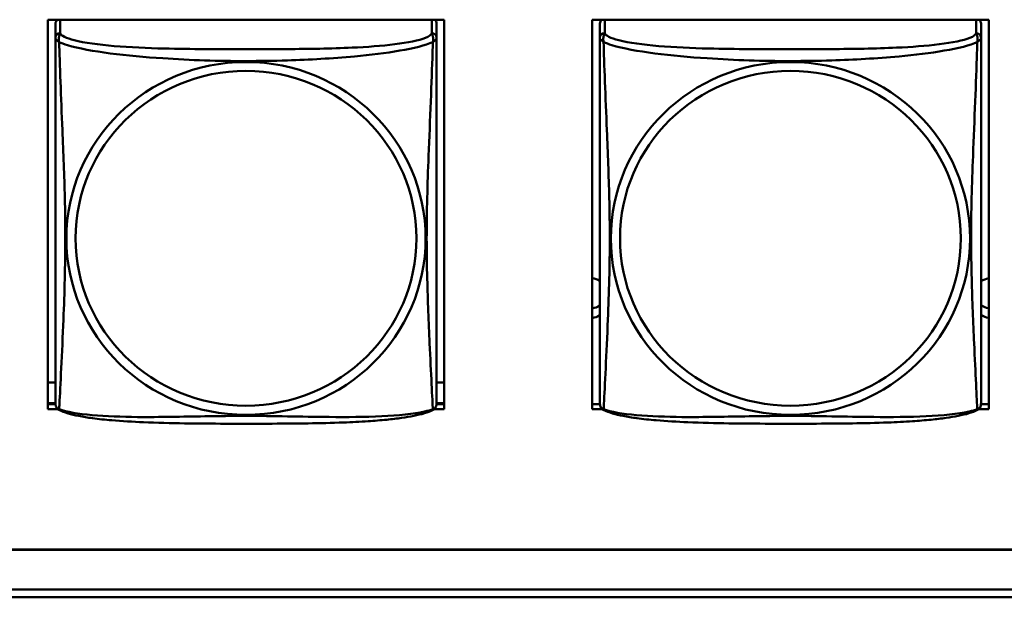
# Model space of a CAD drawing. Header units: inches. Extents: x 0.8 to 72.9, y -5.1 to 48.7.
# Tile 168 of 237: x 55.1 to 56.3, y 13.7 to 14.4. Entities that reach past the tile are written whole.
import ezdxf

# ---------------------------------------------------------------- set-up
doc = ezdxf.new("R2010")
doc.units = ezdxf.units.IN
doc.header["$MEASUREMENT"] = 0
doc.layers.add('Visible Edges(ROSSANSI)', color=7, linetype='Continuous', lineweight=50)
doc.layers.add('Visible Tangent Edges(ROSSANSI)', color=7, linetype='Continuous', lineweight=50)

msp = doc.modelspace()

# ---------------------------------------------------------------- linework, layer by layer
at = {"layer": 'Visible Edges(ROSSANSI)'}
for p, q in [((55.1471, 13.9242), (55.1471, 14.4067)), ((55.1471, 14.4067), (55.6386, 14.4067)), ((55.6386, 14.4067), (55.6386, 13.9242)), ((55.8221, 13.9242), (55.8221, 14.4067)), ((55.8221, 14.4067), (56.3136, 14.4067)), ((56.3136, 14.4067), (56.3136, 13.9242)), ((55.1566, 14.4019), (55.1566, 14.3843)), ((55.6291, 14.3843), (55.6291, 14.4019)), ((55.8316, 14.4019), (55.8316, 14.3843)), ((56.3041, 14.3843), (56.3041, 14.4019)), ((55.1566, 13.9572), (55.1471, 13.9572)), ((55.6386, 13.9572), (55.6291, 13.9572)), ((55.1566, 13.9315), (55.1471, 13.9315)), ((55.1471, 13.9303), (55.1567, 13.9303)), ((55.629, 13.9303), (55.6386, 13.9303)), ((55.6386, 13.9315), (55.6291, 13.9315)), ((55.8221, 13.9303), (55.8317, 13.9303)), ((56.304, 13.9303), (56.3136, 13.9303)), ((55.1594, 13.9242), (55.1471, 13.9242)), ((55.6386, 13.9242), (55.6263, 13.9242)), ((55.8344, 13.9242), (55.8221, 13.9242)), ((56.3136, 13.9242), (56.3013, 13.9242)), ((53.5756, 13.7502), (66.2455, 13.7502)), ((66.2455, 13.7498), (53.5756, 13.7498)), ((53.6256, 13.7007), (66.2833, 13.7007)), ((66.2833, 13.6909), (53.6256, 13.6909))]:
    msp.add_line(p, q, dxfattribs=at)
for centre, start, end in [((55.1704, 13.9313), 180, 189.1496), ((55.6153, 13.9313), 350.8504, 360), ((55.8454, 13.9313), 180, 189.1496), ((56.2903, 13.9313), 350.8504, 360)]:
    msp.add_arc(centre, 0.0138, start, end, dxfattribs=at)
for centre, major_axis, start_param, end_param in [((55.1625, 14.4019), (-0.00591, 0), 5.309116, 6.283185), ((55.6232, 14.4019), (0.00591, 0), 0, 0.974069), ((55.8375, 14.4019), (-0.00591, 0), 5.309116, 6.283185), ((56.2982, 14.4019), (0.00591, 0), 0, 0.974069), ((55.8181, 14.0617), (0.0255, 0), 1.012755, 1.414242), ((56.3181, 14.0617), (0.0255, 0), 1.749315, 2.154575), ((55.8181, 14.0737), (0.0255, 0), 4.868944, 5.27043), ((56.3181, 14.0737), (0.0255, 0), 4.12861, 4.533871), ((55.8181, 14.0617), (-0.0255, 0), 1.727351, 2.128837), ((56.3181, 14.0617), (-0.0255, 0), 0.987017, 1.392278)]:
    msp.add_ellipse(centre, major_axis=major_axis, ratio=0.981793, start_param=start_param, end_param=end_param, dxfattribs=at)
for points, knots in [([(55.1566, 14.3843), (55.1566, 14.3817), (55.1566, 14.3771), (55.1566, 14.371), (55.1566, 14.3597), (55.1566, 14.3433), (55.1566, 14.3255), (55.1566, 14.3076), (55.1566, 14.2884), (55.1566, 14.2693), (55.1566, 14.2421), (55.1566, 14.2149), (55.1566, 14.1882), (55.1566, 14.1714), (55.1566, 14.1548), (55.1566, 14.1382), (55.1566, 14.105), (55.1566, 14.0718), (55.1566, 14.0395), (55.1566, 13.9994), (55.1566, 13.959), (55.1566, 13.9403), (55.1566, 13.9346), (55.1566, 13.9314), (55.1566, 13.9313)], [0.325731, 0.325731, 0.325731, 0.325731, 0.404774, 0.404774, 0.404774, 0.550532, 0.550532, 0.550532, 0.69629, 0.69629, 0.69629, 0.902598, 0.902598, 0.902598, 1.03154, 1.03154, 1.03154, 1.289425, 1.289425, 1.289425, 1.610774, 1.610774, 1.610774, 1.710218, 1.710218, 1.710218, 1.710218]), ([(55.6291, 13.9313), (55.6291, 13.9313), (55.6291, 13.9322), (55.6291, 13.9339), (55.6291, 13.9385), (55.6291, 13.9495), (55.6291, 13.9633), (55.6291, 13.9771), (55.6291, 13.9937), (55.6291, 14.0111), (55.6291, 14.0357), (55.6291, 14.0621), (55.6291, 14.0885), (55.6291, 14.105), (55.6291, 14.1216), (55.6291, 14.1382), (55.6291, 14.1714), (55.6291, 14.2047), (55.6291, 14.2387), (55.6291, 14.281), (55.6291, 14.3268), (55.6291, 14.3584), (55.6291, 14.3708), (55.6291, 14.3802), (55.6291, 14.3843)], [0.352862, 0.352862, 0.352862, 0.352862, 0.404774, 0.404774, 0.404774, 0.550532, 0.550532, 0.550532, 0.69629, 0.69629, 0.69629, 0.902598, 0.902598, 0.902598, 1.03154, 1.03154, 1.03154, 1.289425, 1.289425, 1.289425, 1.610774, 1.610774, 1.610774, 1.73735, 1.73735, 1.73735, 1.73735]), ([(55.8316, 14.3843), (55.8316, 14.3817), (55.8316, 14.3771), (55.8316, 14.371), (55.8316, 14.3597), (55.8316, 14.3433), (55.8316, 14.3255), (55.8316, 14.3076), (55.8316, 14.2884), (55.8316, 14.2693), (55.8316, 14.2421), (55.8316, 14.2149), (55.8316, 14.1882), (55.8316, 14.1714), (55.8316, 14.1548), (55.8316, 14.1382), (55.8316, 14.105), (55.8316, 14.0718), (55.8316, 14.0395), (55.8316, 13.9994), (55.8316, 13.959), (55.8316, 13.9403), (55.8316, 13.9346), (55.8316, 13.9314), (55.8316, 13.9313)], [0.325731, 0.325731, 0.325731, 0.325731, 0.404774, 0.404774, 0.404774, 0.550532, 0.550532, 0.550532, 0.69629, 0.69629, 0.69629, 0.902598, 0.902598, 0.902598, 1.03154, 1.03154, 1.03154, 1.289425, 1.289425, 1.289425, 1.610774, 1.610774, 1.610774, 1.710218, 1.710218, 1.710218, 1.710218]), ([(56.3041, 13.9313), (56.3041, 13.9313), (56.3041, 13.9322), (56.3041, 13.9339), (56.3041, 13.9385), (56.3041, 13.9495), (56.3041, 13.9633), (56.3041, 13.9771), (56.3041, 13.9937), (56.3041, 14.0111), (56.3041, 14.0357), (56.3041, 14.0621), (56.3041, 14.0885), (56.3041, 14.105), (56.3041, 14.1216), (56.3041, 14.1382), (56.3041, 14.1714), (56.3041, 14.2047), (56.3041, 14.2387), (56.3041, 14.281), (56.3041, 14.3268), (56.3041, 14.3584), (56.3041, 14.3708), (56.3041, 14.3802), (56.3041, 14.3843)], [0.352862, 0.352862, 0.352862, 0.352862, 0.404774, 0.404774, 0.404774, 0.550532, 0.550532, 0.550532, 0.69629, 0.69629, 0.69629, 0.902598, 0.902598, 0.902598, 1.03154, 1.03154, 1.03154, 1.289425, 1.289425, 1.289425, 1.610774, 1.610774, 1.610774, 1.73735, 1.73735, 1.73735, 1.73735]), ([(55.1608, 13.9232), (55.1603, 13.9235), (55.1597, 13.9239), (55.1588, 13.9247), (55.1584, 13.9251), (55.1578, 13.926), (55.1576, 13.9265), (55.1572, 13.9273), (55.1571, 13.9277), (55.1569, 13.9285), (55.1568, 13.9288), (55.1568, 13.9291)], [0.02273771, 0.02273771, 0.02273771, 0.02273771, 0.02954865, 0.02954865, 0.03635958, 0.03635958, 0.04317052, 0.04317052, 0.04998146, 0.04998146, 0.0567924, 0.0567924, 0.0567924, 0.0567924]), ([(55.6249, 13.9232), (55.6254, 13.9235), (55.6259, 13.9239), (55.6268, 13.9247), (55.6272, 13.9251), (55.6278, 13.926), (55.6281, 13.9265), (55.6284, 13.9273), (55.6286, 13.9277), (55.6288, 13.9285), (55.6288, 13.9288), (55.6289, 13.9291)], [0.02273771, 0.02273771, 0.02273771, 0.02273771, 0.02954865, 0.02954865, 0.03635958, 0.03635958, 0.04317052, 0.04317052, 0.04998146, 0.04998146, 0.0567924, 0.0567924, 0.0567924, 0.0567924]), ([(55.8358, 13.9232), (55.8353, 13.9235), (55.8347, 13.9239), (55.8338, 13.9247), (55.8334, 13.9251), (55.8328, 13.926), (55.8326, 13.9265), (55.8322, 13.9273), (55.8321, 13.9277), (55.8319, 13.9285), (55.8318, 13.9288), (55.8318, 13.9291)], [0.02273771, 0.02273771, 0.02273771, 0.02273771, 0.02954865, 0.02954865, 0.03635958, 0.03635958, 0.04317052, 0.04317052, 0.04998146, 0.04998146, 0.0567924, 0.0567924, 0.0567924, 0.0567924]), ([(56.2999, 13.9232), (56.3004, 13.9235), (56.3009, 13.9239), (56.3018, 13.9247), (56.3022, 13.9251), (56.3028, 13.926), (56.3031, 13.9265), (56.3034, 13.9273), (56.3036, 13.9277), (56.3038, 13.9285), (56.3038, 13.9288), (56.3039, 13.9291)], [0.02273771, 0.02273771, 0.02273771, 0.02273771, 0.02954865, 0.02954865, 0.03635958, 0.03635958, 0.04317052, 0.04317052, 0.04998146, 0.04998146, 0.0567924, 0.0567924, 0.0567924, 0.0567924]), ([(55.6249, 13.9232), (55.6215, 13.9214), (55.618, 13.9201), (55.61, 13.9177), (55.6055, 13.9167), (55.596, 13.9148), (55.591, 13.914), (55.5799, 13.9124), (55.5737, 13.9116), (55.5598, 13.9103), (55.552, 13.9096), (55.5342, 13.9084), (55.524, 13.9079), (55.4991, 13.907), (55.4844, 13.9067), (55.4527, 13.9062), (55.4357, 13.9061), (55.4017, 13.906), (55.3847, 13.906), (55.3507, 13.9061), (55.3336, 13.9062), (55.2996, 13.9067), (55.2825, 13.9071), (55.2522, 13.9084), (55.2391, 13.9092), (55.2181, 13.911), (55.2101, 13.9118), (55.1965, 13.9137), (55.1908, 13.9146), (55.1807, 13.9166), (55.1763, 13.9176), (55.168, 13.92), (55.1643, 13.9214), (55.1608, 13.9232)], [-1.678204, -1.678204, -1.678204, -1.678204, -1.629815, -1.629815, -1.580861, -1.580861, -1.532583, -1.532583, -1.479316, -1.479316, -1.416961, -1.416961, -1.337799, -1.337799, -1.226353, -1.226353, -1.09702, -1.09702, -0.967687, -0.967687, -0.838354, -0.838354, -0.709022, -0.709022, -0.60577, -0.60577, -0.53827, -0.53827, -0.483941, -0.483941, -0.435529, -0.435529, -0.384876, -0.384876, -0.384876, -0.384876]), ([(56.2999, 13.9232), (56.2965, 13.9214), (56.293, 13.9201), (56.285, 13.9177), (56.2805, 13.9167), (56.271, 13.9148), (56.266, 13.914), (56.2549, 13.9124), (56.2487, 13.9116), (56.2348, 13.9103), (56.227, 13.9096), (56.2092, 13.9084), (56.199, 13.9079), (56.1741, 13.907), (56.1594, 13.9067), (56.1277, 13.9062), (56.1107, 13.9061), (56.0767, 13.906), (56.0597, 13.906), (56.0257, 13.9061), (56.0086, 13.9062), (55.9746, 13.9067), (55.9575, 13.9071), (55.9272, 13.9084), (55.9141, 13.9092), (55.8931, 13.911), (55.8851, 13.9118), (55.8715, 13.9137), (55.8658, 13.9146), (55.8557, 13.9166), (55.8513, 13.9176), (55.843, 13.92), (55.8393, 13.9214), (55.8358, 13.9232)], [-1.678204, -1.678204, -1.678204, -1.678204, -1.629815, -1.629815, -1.580861, -1.580861, -1.532583, -1.532583, -1.479316, -1.479316, -1.416961, -1.416961, -1.337799, -1.337799, -1.226353, -1.226353, -1.09702, -1.09702, -0.967687, -0.967687, -0.838354, -0.838354, -0.709022, -0.709022, -0.60577, -0.60577, -0.53827, -0.53827, -0.483941, -0.483941, -0.435529, -0.435529, -0.384876, -0.384876, -0.384876, -0.384876])]:
    msp.add_open_spline(points, degree=3, knots=knots, dxfattribs=at)
at = {"layer": 'Visible Tangent Edges(ROSSANSI)'}
for p, q in [((55.1625, 14.3901), (55.1625, 14.4067)), ((55.6232, 14.4067), (55.6232, 14.3901)), ((55.8375, 14.3901), (55.8375, 14.4067)), ((56.2982, 14.4067), (56.2982, 14.3901))]:
    msp.add_line(p, q, dxfattribs=at)
for centre, major_axis, start_param, end_param in [((55.1625, 14.3843), (-0.00591, 0), 4.712389, 6.283185), ((55.6232, 14.3843), (0.00591, 0), 0, 1.570796), ((55.8375, 14.3843), (-0.00591, 0), 4.712389, 6.283185), ((56.2982, 14.3843), (0.00591, 0), 0, 1.570796)]:
    msp.add_ellipse(centre, major_axis=major_axis, ratio=0.981793, start_param=start_param, end_param=end_param, dxfattribs=at)
for centre, major_axis in [((55.3928, 14.1356), (-0.2227, 0)), ((56.0678, 14.1356), (-0.2227, 0)), ((55.3928, 14.1358), (-0.2113, 0)), ((56.0678, 14.1358), (-0.2113, 0))]:
    msp.add_ellipse(centre, major_axis=major_axis, ratio=0.981793, dxfattribs=at)
for points, knots in [([(55.1566, 14.3843), (55.1566, 14.384), (55.1566, 14.3837), (55.1567, 14.3833), (55.1567, 14.3831), (55.1569, 14.3828), (55.1569, 14.3827), (55.1571, 14.3825), (55.1571, 14.3824), (55.1574, 14.3821), (55.1575, 14.382), (55.1581, 14.3814), (55.1586, 14.381), (55.1598, 14.3801), (55.1604, 14.3796), (55.1612, 14.379)], [-0.0844808, -0.0844808, -0.0844808, -0.0844808, -0.06943799, -0.06943799, -0.05587828, -0.05587828, -0.04740346, -0.04740346, -0.04210669, -0.04210669, -0.03151317, -0.03151317, -0.01456352, -0.01456352, 0.00026741, 0.00026741, 0.00026741, 0.00026741]), ([(55.1612, 14.379), (55.1609, 14.3801), (55.1608, 14.3811), (55.1608, 14.3831), (55.1608, 14.384), (55.161, 14.3853), (55.1611, 14.3858), (55.1612, 14.3864), (55.1613, 14.3866), (55.1615, 14.3871), (55.1616, 14.3874), (55.1618, 14.3881), (55.162, 14.3885), (55.1623, 14.3893), (55.1624, 14.3897), (55.1625, 14.3901)], [-0.00026741, -0.00026741, -0.00026741, -0.00026741, 0.01456352, 0.01456352, 0.03151317, 0.03151317, 0.04210669, 0.04210669, 0.04740346, 0.04740346, 0.05587828, 0.05587828, 0.06943799, 0.06943799, 0.0844808, 0.0844808, 0.0844808, 0.0844808]), ([(55.6232, 14.3901), (55.6226, 14.3881), (55.6198, 14.3861), (55.6154, 14.3843), (55.6073, 14.381), (55.5934, 14.3783), (55.5773, 14.3763), (55.5611, 14.3743), (55.5429, 14.373), (55.5243, 14.3721), (55.498, 14.3709), (55.4707, 14.3705), (55.4436, 14.3703), (55.4267, 14.3701), (55.4098, 14.3701), (55.3928, 14.3701), (55.359, 14.3701), (55.3251, 14.3702), (55.2914, 14.371), (55.2494, 14.3721), (55.2055, 14.3748), (55.1799, 14.3813), (55.1699, 14.3838), (55.1635, 14.3869), (55.1625, 14.3901)], [0.325731, 0.325731, 0.325731, 0.325731, 0.404774, 0.404774, 0.404774, 0.550532, 0.550532, 0.550532, 0.69629, 0.69629, 0.69629, 0.902598, 0.902598, 0.902598, 1.03154, 1.03154, 1.03154, 1.289425, 1.289425, 1.289425, 1.610774, 1.610774, 1.610774, 1.73735, 1.73735, 1.73735, 1.73735]), ([(55.6232, 14.3901), (55.6232, 14.3897), (55.6234, 14.3893), (55.6237, 14.3885), (55.6238, 14.3881), (55.6241, 14.3874), (55.6242, 14.3871), (55.6244, 14.3866), (55.6244, 14.3864), (55.6246, 14.3858), (55.6247, 14.3853), (55.6249, 14.384), (55.6249, 14.3831), (55.6248, 14.3811), (55.6247, 14.3801), (55.6245, 14.379)], [-0.0844808, -0.0844808, -0.0844808, -0.0844808, -0.06943799, -0.06943799, -0.05587828, -0.05587828, -0.04740346, -0.04740346, -0.04210669, -0.04210669, -0.03151317, -0.03151317, -0.01456352, -0.01456352, 0.00026741, 0.00026741, 0.00026741, 0.00026741]), ([(55.6245, 14.379), (55.6253, 14.3796), (55.6259, 14.3801), (55.6271, 14.381), (55.6275, 14.3814), (55.6281, 14.382), (55.6283, 14.3821), (55.6285, 14.3824), (55.6286, 14.3825), (55.6287, 14.3827), (55.6288, 14.3828), (55.629, 14.3831), (55.629, 14.3833), (55.6291, 14.3837), (55.6291, 14.384), (55.6291, 14.3843)], [-0.00026741, -0.00026741, -0.00026741, -0.00026741, 0.01456352, 0.01456352, 0.03151317, 0.03151317, 0.04210669, 0.04210669, 0.04740346, 0.04740346, 0.05587828, 0.05587828, 0.06943799, 0.06943799, 0.0844808, 0.0844808, 0.0844808, 0.0844808]), ([(55.8316, 14.3843), (55.8316, 14.384), (55.8316, 14.3837), (55.8317, 14.3833), (55.8317, 14.3831), (55.8319, 14.3828), (55.8319, 14.3827), (55.8321, 14.3825), (55.8321, 14.3824), (55.8324, 14.3821), (55.8325, 14.382), (55.8331, 14.3814), (55.8336, 14.381), (55.8348, 14.3801), (55.8354, 14.3796), (55.8362, 14.379)], [-0.0844808, -0.0844808, -0.0844808, -0.0844808, -0.06943799, -0.06943799, -0.05587828, -0.05587828, -0.04740346, -0.04740346, -0.04210669, -0.04210669, -0.03151317, -0.03151317, -0.01456352, -0.01456352, 0.00026741, 0.00026741, 0.00026741, 0.00026741]), ([(55.8362, 14.379), (55.8359, 14.3801), (55.8358, 14.3811), (55.8358, 14.3831), (55.8358, 14.384), (55.836, 14.3853), (55.8361, 14.3858), (55.8362, 14.3864), (55.8363, 14.3866), (55.8365, 14.3871), (55.8366, 14.3874), (55.8368, 14.3881), (55.837, 14.3885), (55.8373, 14.3893), (55.8374, 14.3897), (55.8375, 14.3901)], [-0.00026741, -0.00026741, -0.00026741, -0.00026741, 0.01456352, 0.01456352, 0.03151317, 0.03151317, 0.04210669, 0.04210669, 0.04740346, 0.04740346, 0.05587828, 0.05587828, 0.06943799, 0.06943799, 0.0844808, 0.0844808, 0.0844808, 0.0844808]), ([(56.2982, 14.3901), (56.2976, 14.3881), (56.2948, 14.3861), (56.2904, 14.3843), (56.2823, 14.381), (56.2684, 14.3783), (56.2523, 14.3763), (56.2361, 14.3743), (56.2179, 14.373), (56.1993, 14.3721), (56.173, 14.3709), (56.1457, 14.3705), (56.1186, 14.3703), (56.1017, 14.3701), (56.0848, 14.3701), (56.0678, 14.3701), (56.034, 14.3701), (56.0001, 14.3702), (55.9664, 14.371), (55.9244, 14.3721), (55.8805, 14.3748), (55.8549, 14.3813), (55.8449, 14.3838), (55.8385, 14.3869), (55.8375, 14.3901)], [0.325731, 0.325731, 0.325731, 0.325731, 0.404774, 0.404774, 0.404774, 0.550532, 0.550532, 0.550532, 0.69629, 0.69629, 0.69629, 0.902598, 0.902598, 0.902598, 1.03154, 1.03154, 1.03154, 1.289425, 1.289425, 1.289425, 1.610774, 1.610774, 1.610774, 1.73735, 1.73735, 1.73735, 1.73735]), ([(56.2982, 14.3901), (56.2982, 14.3897), (56.2984, 14.3893), (56.2987, 14.3885), (56.2988, 14.3881), (56.2991, 14.3874), (56.2992, 14.3871), (56.2994, 14.3866), (56.2994, 14.3864), (56.2996, 14.3858), (56.2997, 14.3853), (56.2999, 14.384), (56.2999, 14.3831), (56.2998, 14.3811), (56.2997, 14.3801), (56.2995, 14.379)], [-0.0844808, -0.0844808, -0.0844808, -0.0844808, -0.06943799, -0.06943799, -0.05587828, -0.05587828, -0.04740346, -0.04740346, -0.04210669, -0.04210669, -0.03151317, -0.03151317, -0.01456352, -0.01456352, 0.00026741, 0.00026741, 0.00026741, 0.00026741]), ([(56.2995, 14.379), (56.3003, 14.3796), (56.3009, 14.3801), (56.3021, 14.381), (56.3025, 14.3814), (56.3031, 14.382), (56.3033, 14.3821), (56.3035, 14.3824), (56.3036, 14.3825), (56.3037, 14.3827), (56.3038, 14.3828), (56.304, 14.3831), (56.304, 14.3833), (56.3041, 14.3837), (56.3041, 14.384), (56.3041, 14.3843)], [-0.00026741, -0.00026741, -0.00026741, -0.00026741, 0.01456352, 0.01456352, 0.03151317, 0.03151317, 0.04210669, 0.04210669, 0.04740346, 0.04740346, 0.05587828, 0.05587828, 0.06943799, 0.06943799, 0.0844808, 0.0844808, 0.0844808, 0.0844808]), ([(55.1612, 13.9241), (55.1613, 13.9257), (55.1614, 13.928), (55.1616, 13.9308), (55.1626, 13.9507), (55.1648, 13.9938), (55.1665, 14.0353), (55.1678, 14.0686), (55.1688, 14.1021), (55.1688, 14.1356), (55.1688, 14.1523), (55.1686, 14.1691), (55.1682, 14.1861), (55.1675, 14.2133), (55.1664, 14.2414), (55.1652, 14.2699), (55.1644, 14.2901), (55.1635, 14.3106), (55.1628, 14.3298), (55.1621, 14.3489), (55.1615, 14.3666), (55.1612, 14.379)], [-1.657319, -1.657319, -1.657319, -1.657319, -1.610774, -1.610774, -1.610774, -1.289425, -1.289425, -1.289425, -1.03154, -1.03154, -1.03154, -0.902598, -0.902598, -0.902598, -0.69629, -0.69629, -0.69629, -0.550532, -0.550532, -0.550532, -0.405761, -0.405761, -0.405761, -0.405761]), ([(55.1612, 14.379), (55.164, 14.3777), (55.1675, 14.3764), (55.1715, 14.3752), (55.1991, 14.3669), (55.2461, 14.3617), (55.2896, 14.3589), (55.3246, 14.3565), (55.3588, 14.3555), (55.3928, 14.3555), (55.4099, 14.3555), (55.4269, 14.3558), (55.4441, 14.3563), (55.4716, 14.3572), (55.4997, 14.3588), (55.5274, 14.3613), (55.5469, 14.3631), (55.5663, 14.3654), (55.5836, 14.3684), (55.6007, 14.3713), (55.6157, 14.375), (55.6245, 14.379)], [-1.657319, -1.657319, -1.657319, -1.657319, -1.610774, -1.610774, -1.610774, -1.289425, -1.289425, -1.289425, -1.03154, -1.03154, -1.03154, -0.902598, -0.902598, -0.902598, -0.69629, -0.69629, -0.69629, -0.550532, -0.550532, -0.550532, -0.405761, -0.405761, -0.405761, -0.405761]), ([(55.6245, 14.379), (55.6244, 14.375), (55.6243, 14.3705), (55.6241, 14.3655), (55.623, 14.3311), (55.6209, 14.2819), (55.6192, 14.2379), (55.6178, 14.2027), (55.6168, 14.169), (55.6168, 14.1356), (55.6168, 14.1189), (55.6171, 14.1022), (55.6175, 14.0854), (55.6182, 14.0587), (55.6193, 14.0315), (55.6205, 14.0057), (55.6213, 13.9875), (55.6222, 13.97), (55.6229, 13.9553), (55.6236, 13.9407), (55.6242, 13.929), (55.6245, 13.9241)], [-1.657319, -1.657319, -1.657319, -1.657319, -1.610774, -1.610774, -1.610774, -1.289425, -1.289425, -1.289425, -1.03154, -1.03154, -1.03154, -0.902598, -0.902598, -0.902598, -0.69629, -0.69629, -0.69629, -0.550532, -0.550532, -0.550532, -0.405761, -0.405761, -0.405761, -0.405761]), ([(55.8362, 13.9241), (55.8363, 13.9257), (55.8364, 13.928), (55.8366, 13.9308), (55.8376, 13.9507), (55.8398, 13.9938), (55.8415, 14.0353), (55.8428, 14.0686), (55.8438, 14.1021), (55.8438, 14.1356), (55.8438, 14.1523), (55.8436, 14.1691), (55.8432, 14.1861), (55.8425, 14.2133), (55.8414, 14.2414), (55.8402, 14.2699), (55.8394, 14.2901), (55.8385, 14.3106), (55.8378, 14.3298), (55.8371, 14.3489), (55.8365, 14.3666), (55.8362, 14.379)], [-1.657319, -1.657319, -1.657319, -1.657319, -1.610774, -1.610774, -1.610774, -1.289425, -1.289425, -1.289425, -1.03154, -1.03154, -1.03154, -0.902598, -0.902598, -0.902598, -0.69629, -0.69629, -0.69629, -0.550532, -0.550532, -0.550532, -0.405761, -0.405761, -0.405761, -0.405761]), ([(55.8362, 14.379), (55.839, 14.3777), (55.8425, 14.3764), (55.8465, 14.3752), (55.8741, 14.3669), (55.9211, 14.3617), (55.9646, 14.3589), (55.9996, 14.3565), (56.0338, 14.3555), (56.0678, 14.3555), (56.0849, 14.3555), (56.1019, 14.3558), (56.1191, 14.3563), (56.1466, 14.3572), (56.1747, 14.3588), (56.2024, 14.3613), (56.2219, 14.3631), (56.2413, 14.3654), (56.2586, 14.3684), (56.2757, 14.3713), (56.2907, 14.375), (56.2995, 14.379)], [-1.657319, -1.657319, -1.657319, -1.657319, -1.610774, -1.610774, -1.610774, -1.289425, -1.289425, -1.289425, -1.03154, -1.03154, -1.03154, -0.902598, -0.902598, -0.902598, -0.69629, -0.69629, -0.69629, -0.550532, -0.550532, -0.550532, -0.405761, -0.405761, -0.405761, -0.405761]), ([(56.2995, 14.379), (56.2994, 14.375), (56.2993, 14.3705), (56.2991, 14.3655), (56.298, 14.3311), (56.2959, 14.2819), (56.2942, 14.2379), (56.2928, 14.2027), (56.2918, 14.169), (56.2918, 14.1356), (56.2918, 14.1189), (56.2921, 14.1022), (56.2925, 14.0854), (56.2932, 14.0587), (56.2943, 14.0315), (56.2955, 14.0057), (56.2963, 13.9875), (56.2972, 13.97), (56.2979, 13.9553), (56.2986, 13.9407), (56.2992, 13.929), (56.2995, 13.9241)], [-1.657319, -1.657319, -1.657319, -1.657319, -1.610774, -1.610774, -1.610774, -1.289425, -1.289425, -1.289425, -1.03154, -1.03154, -1.03154, -0.902598, -0.902598, -0.902598, -0.69629, -0.69629, -0.69629, -0.550532, -0.550532, -0.550532, -0.405761, -0.405761, -0.405761, -0.405761]), ([(55.1612, 13.9241), (55.1604, 13.9242), (55.1598, 13.9245), (55.1586, 13.9253), (55.1581, 13.9258), (55.1575, 13.9267), (55.1574, 13.9271), (55.1571, 13.9277), (55.1571, 13.9279), (55.1569, 13.9284), (55.1569, 13.9287), (55.1568, 13.929), (55.1568, 13.9291), (55.1568, 13.9291)], [-0.00026741, -0.00026741, -0.00026741, -0.00026741, 0.01456352, 0.01456352, 0.03151317, 0.03151317, 0.04210669, 0.04210669, 0.04740346, 0.04740346, 0.05587828, 0.05587828, 0.0567924, 0.0567924, 0.0567924, 0.0567924]), ([(55.6289, 13.9291), (55.6289, 13.9291), (55.6289, 13.929), (55.6288, 13.9287), (55.6287, 13.9284), (55.6286, 13.9279), (55.6285, 13.9277), (55.6283, 13.9271), (55.6281, 13.9267), (55.6275, 13.9258), (55.6271, 13.9253), (55.6259, 13.9245), (55.6253, 13.9242), (55.6245, 13.9241)], [-0.0567924, -0.0567924, -0.0567924, -0.0567924, -0.05587828, -0.05587828, -0.04740346, -0.04740346, -0.04210669, -0.04210669, -0.03151317, -0.03151317, -0.01456352, -0.01456352, 0.00026741, 0.00026741, 0.00026741, 0.00026741]), ([(55.8362, 13.9241), (55.8354, 13.9242), (55.8348, 13.9245), (55.8336, 13.9253), (55.8331, 13.9258), (55.8325, 13.9267), (55.8324, 13.9271), (55.8321, 13.9277), (55.8321, 13.9279), (55.8319, 13.9284), (55.8319, 13.9287), (55.8318, 13.929), (55.8318, 13.9291), (55.8318, 13.9291)], [-0.00026741, -0.00026741, -0.00026741, -0.00026741, 0.01456352, 0.01456352, 0.03151317, 0.03151317, 0.04210669, 0.04210669, 0.04740346, 0.04740346, 0.05587828, 0.05587828, 0.0567924, 0.0567924, 0.0567924, 0.0567924]), ([(56.3039, 13.9291), (56.3039, 13.9291), (56.3039, 13.929), (56.3038, 13.9287), (56.3037, 13.9284), (56.3036, 13.9279), (56.3035, 13.9277), (56.3033, 13.9271), (56.3031, 13.9267), (56.3025, 13.9258), (56.3021, 13.9253), (56.3009, 13.9245), (56.3003, 13.9242), (56.2995, 13.9241)], [-0.0567924, -0.0567924, -0.0567924, -0.0567924, -0.05587828, -0.05587828, -0.04740346, -0.04740346, -0.04210669, -0.04210669, -0.03151317, -0.03151317, -0.01456352, -0.01456352, 0.00026741, 0.00026741, 0.00026741, 0.00026741]), ([(55.1608, 13.9232), (55.1608, 13.9232), (55.1608, 13.9233), (55.1608, 13.9235), (55.1609, 13.9237), (55.1612, 13.9241)], [-0.02273771, -0.02273771, -0.02273771, -0.02273771, -0.01456352, -0.01456352, 0.00026741, 0.00026741, 0.00026741, 0.00026741]), ([(55.6245, 13.9241), (55.6217, 13.923), (55.6182, 13.922), (55.6142, 13.9211), (55.5866, 13.9149), (55.5395, 13.9139), (55.496, 13.9144), (55.4611, 13.9147), (55.4269, 13.9157), (55.3928, 13.9157), (55.3758, 13.9157), (55.3588, 13.9155), (55.3416, 13.9152), (55.3141, 13.9148), (55.286, 13.9141), (55.2583, 13.9143), (55.2387, 13.9145), (55.2194, 13.9152), (55.2021, 13.9167), (55.1849, 13.9182), (55.17, 13.9207), (55.1612, 13.9241)], [-1.657319, -1.657319, -1.657319, -1.657319, -1.610774, -1.610774, -1.610774, -1.289425, -1.289425, -1.289425, -1.03154, -1.03154, -1.03154, -0.902598, -0.902598, -0.902598, -0.69629, -0.69629, -0.69629, -0.550532, -0.550532, -0.550532, -0.405761, -0.405761, -0.405761, -0.405761]), ([(55.6245, 13.9241), (55.6247, 13.9237), (55.6248, 13.9235), (55.6249, 13.9233), (55.6249, 13.9232), (55.6249, 13.9232)], [-0.00026741, -0.00026741, -0.00026741, -0.00026741, 0.01456352, 0.01456352, 0.02273771, 0.02273771, 0.02273771, 0.02273771]), ([(55.8358, 13.9232), (55.8358, 13.9232), (55.8358, 13.9233), (55.8358, 13.9235), (55.8359, 13.9237), (55.8362, 13.9241)], [-0.02273771, -0.02273771, -0.02273771, -0.02273771, -0.01456352, -0.01456352, 0.00026741, 0.00026741, 0.00026741, 0.00026741]), ([(56.2995, 13.9241), (56.2967, 13.923), (56.2932, 13.922), (56.2892, 13.9211), (56.2616, 13.9149), (56.2145, 13.9139), (56.171, 13.9144), (56.1361, 13.9147), (56.1019, 13.9157), (56.0678, 13.9157), (56.0508, 13.9157), (56.0338, 13.9155), (56.0166, 13.9152), (55.9891, 13.9148), (55.961, 13.9141), (55.9333, 13.9143), (55.9137, 13.9145), (55.8944, 13.9152), (55.8771, 13.9167), (55.8599, 13.9182), (55.845, 13.9207), (55.8362, 13.9241)], [-1.657319, -1.657319, -1.657319, -1.657319, -1.610774, -1.610774, -1.610774, -1.289425, -1.289425, -1.289425, -1.03154, -1.03154, -1.03154, -0.902598, -0.902598, -0.902598, -0.69629, -0.69629, -0.69629, -0.550532, -0.550532, -0.550532, -0.405761, -0.405761, -0.405761, -0.405761]), ([(56.2995, 13.9241), (56.2997, 13.9237), (56.2998, 13.9235), (56.2999, 13.9233), (56.2999, 13.9232), (56.2999, 13.9232)], [-0.00026741, -0.00026741, -0.00026741, -0.00026741, 0.01456352, 0.01456352, 0.02273771, 0.02273771, 0.02273771, 0.02273771])]:
    msp.add_open_spline(points, degree=3, knots=knots, dxfattribs=at)

doc.saveas('drawing.dxf')
